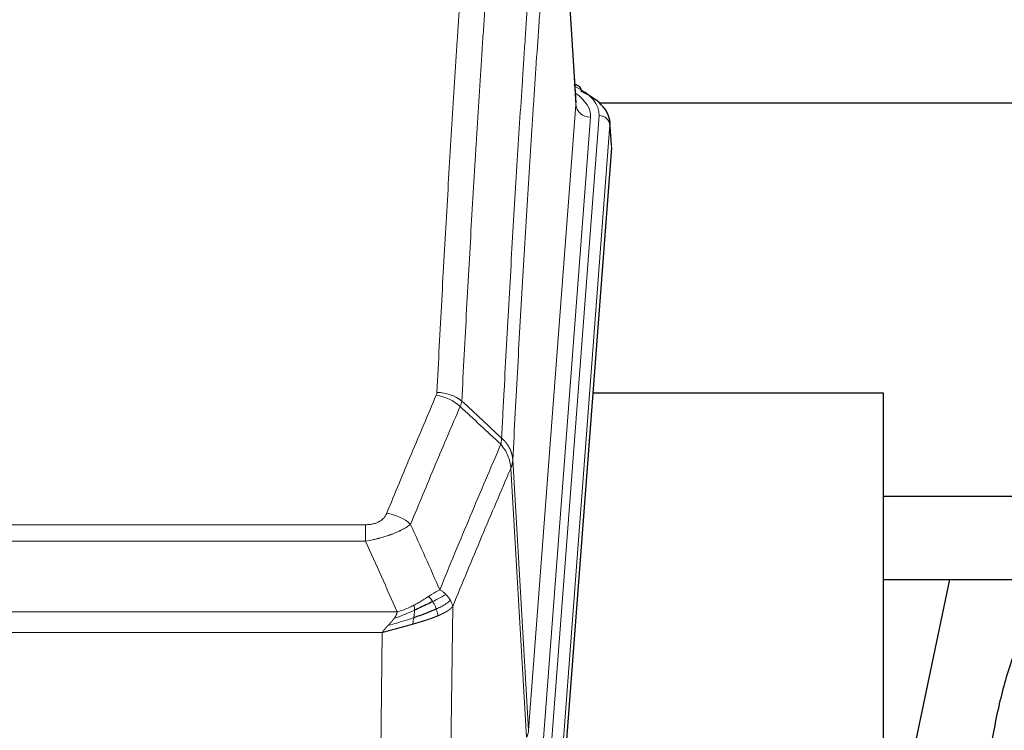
# Model space of a CAD drawing. Header units: inches. Extents: x 0 to 23760, y -13 to 16800.
# Tile 103 of 223: x 5045 to 5317, y 14300 to 14497. Entities that reach past the tile are written whole.
import ezdxf

# ---------------------------------------------------------------- set-up
doc = ezdxf.new("R2010")
doc.units = ezdxf.units.IN
doc.layers.add('254', color=7, linetype='Continuous', true_color=0xffffff)
doc.styles.add('latin_extended', font='simplex.shx')
doc.dimstyles.get("Standard").update_dxf_attribs({"dimtxt": 0.18, "dimasz": 0.18, "dimexe": 0.18, "dimexo": 0.0625, "dimgap": 0.09, "dimtad": 0, "dimtih": 1, "dimtoh": 1, "dimdec": 4, "dimzin": 0, "dimdsep": 46, "dimtxsty": 'Standard', "dimcen": 0.09, "dimadec": 0, "dimazin": 0, "dimtfac": 1, "dimtdec": 4, "dimtofl": 0, "dimtmove": 0, "dimatfit": 3, "dimfxl": 1, "dimtolj": 1, "dimtzin": 0, "dimarcsym": 0})

# ---------------------------------------------------------------- blocks, each defined once
blk = doc.blocks.new('_U2')
at = {"layer": '254', "color": 3, "linetype": 'Continuous', "lineweight": 13, "transparency": 16777216}
for p, q in [((5605.9, 13397.33), (5605.9, 14404)), ((5091.74, 13397.33), (5645.9, 13397.33)), ((5605.9, 13257.33), (5605.9, 12888.52)), ((7172.74, 12748.52), (5565.9, 12748.52))]:
    blk.add_line(p, q, dxfattribs=at)
at = {"layer": '254', "color": 3, "transparency": 16777216}
for points in [[(5629.23, 13257.33), (5582.57, 13257.33), (5605.9, 13397.33)], [(5582.57, 12888.52), (5629.23, 12888.52), (5605.9, 12748.52)]]:
    blk.add_solid(points, dxfattribs=at)
at = {"layer": 'Defpoints', "color": 0, "transparency": 16777216}
for p in [(5051.74, 13397.33), (5605.9, 12748.52), (7212.74, 12748.52)]:
    blk.add_point(p, dxfattribs=at)
at = {"layer": '254', "color": 2, "lineweight": 13, "transparency": 16777216, "insert": (5395.9, 13974), "char_height": 140, "attachment_point": 1, "rotation": 90, "style": 'latin_extended'}
blk.add_mtext('\\A1;\\C2;650', dxfattribs=at)

msp = doc.modelspace()

# ---------------------------------------------------------------- linework, layer by layer
at = {"layer": '254', "color": 2, "linetype": 'Continuous', "lineweight": 25}
for p, q in [((5198.507, 14473.777), (5193.256, 14560.414)), ((5199.139, 14478.484), (5198.195, 14478.92)), ((5344.236, 14473.651), (5205.049, 14473.651)), ((5208.267, 14462.144), (5207.886, 14468.427)), ((5208.261, 14461.361), (5195.143, 14287.907)), ((5283.399, 14393.597), (5203.13, 14393.597)), ((5283.399, 14204.795), (5283.399, 14393.597)), ((5344.236, 14365.047), (5283.395, 14365.047)), ((5283.379, 14342.109), (5353.76, 14342.109)), ((5301.625, 14342.108), (5283.399, 14255.622))]:
    msp.add_line(p, q, dxfattribs=at)
at = {"layer": '254', "color": 110, "linetype": 'Continuous', "lineweight": 13}
for p, q in [((5198.502, 14473.202), (5193.255, 14559.791)), ((5185.436, 14300.429), (5198.502, 14473.202)), ((5202.494, 14469.775), (5189.428, 14297.002)), ((5191.775, 14296.85), (5204.886, 14470.21)), ((5207.88, 14467.64), (5194.769, 14294.28)), ((5208.261, 14461.361), (5207.88, 14467.64)), ((5181.059, 14375.105), (5185.436, 14300.429)), ((5184.855, 14298.52), (5180.503, 14372.772)), ((4935.067, 14357.224), (5140.41, 14357.224)), ((5140.41, 14352.661), (5140.41, 14357.224)), ((5140.41, 14352.661), (4935.067, 14352.661)), ((4926.336, 14333.181), (5149.141, 14333.181)), ((5164.461, 14334.627), (5163.503, 14258.977)), ((5145.029, 14327.437), (4930.449, 14327.437)), ((5144.06, 14250.942), (5145.029, 14327.437))]:
    msp.add_line(p, q, dxfattribs=at)
for centre, major_axis, ratio, start_param, end_param in [((5180.867, 14470.584), (24.034, 0.016), 0.461198, 6.2480186, 7.0671317), ((5197.881, 14475.761), (1.258, 2.724), 0.6272114, 6.2831797, 6.7581181), ((5178.475, 14470.149), (24.034, 0.016), 0.461198, 6.2480186, 6.8801307), ((5202.494, 14473.323), (3.989, -0.302), 0.8864705, 3.2608937, 4.7793301), ((5204.886, 14467.549), (2.991, -0.226), 0.8864705, 0.119301, 1.6377375), ((5159.918, 14384.685), (-9.188, 3.948), 0.8056434, 4.2999866, 5.045624), ((5160.106, 14385.476), (-9.987, 0.512), 0.8285973, 3.9974013, 4.7548106), ((5146.257, 14352.223), (9.245, -3.812), 0.7933159, 1.14397, 1.886928), ((5165.41, 14300.941), (-20.038, 0.241), 0.4621297, 2.903225, 3.1123764)]:
    msp.add_ellipse(centre, major_axis=major_axis, ratio=ratio, start_param=start_param, end_param=end_param, dxfattribs=at)
at = {"layer": '254', "color": 2, "linetype": 'Continuous', "lineweight": 25}
for centre, major_axis, ratio, start_param, end_param in [((5197.881, 14475.761), (1.258, 2.724), 0.6272114, 5.3993548, 6.2831797), ((5180.867, 14467.923), (27.03, 0.194), 0.4633579, 6.2451225, 7.0642357)]:
    msp.add_ellipse(centre, major_axis=major_axis, ratio=ratio, start_param=start_param, end_param=end_param, dxfattribs=at)
at = {"layer": '254', "color": 110, "linetype": 'Continuous', "lineweight": 13}
for points, knots in [([(5160.106, 14393.766), (5160.543, 14402.344), (5161.434, 14419.263), (5162.354, 14435.705), (5163.056, 14447.858), (5163.292, 14451.879), (5163.768, 14459.862), (5164.008, 14463.824), (5164.733, 14475.619), (5165.225, 14483.36), (5165.848, 14492.885), (5165.973, 14494.782), (5166.225, 14498.56), (5166.603, 14504.205), (5166.985, 14509.779), (5167.756, 14520.833), (5168.798, 14535.323), (5170.406, 14556.307), (5171.507, 14569.797), (5172.064, 14576.417)], [0, 0, 0, 0, 0.125, 0.25, 0.25, 0.3125, 0.3125, 0.375, 0.375, 0.5, 0.5, 0.53125, 0.53125, 0.5625, 0.625, 0.625, 0.75, 0.875, 1, 1, 1, 1]), ([(5178.947, 14573.828), (5178.389, 14567.215), (5177.287, 14553.741), (5175.677, 14532.78), (5174.634, 14518.308), (5173.862, 14507.266), (5173.479, 14501.699), (5173.1, 14496.061), (5172.849, 14492.287), (5172.723, 14490.392), (5172.099, 14480.879), (5171.607, 14473.146), (5170.881, 14461.365), (5170.641, 14457.408), (5170.164, 14449.434), (5169.928, 14445.418), (5169.225, 14433.279), (5168.303, 14416.857), (5167.412, 14399.958), (5166.973, 14391.389)], [0, 0, 0, 0, 0.125, 0.25, 0.375, 0.375, 0.4375, 0.46875, 0.46875, 0.5, 0.5, 0.625, 0.625, 0.6875, 0.6875, 0.75, 0.75, 0.875, 1, 1, 1, 1]), ([(5177.97, 14381.167), (5178.026, 14382.257), (5178.082, 14383.346), (5178.194, 14385.519), (5178.362, 14388.772), (5178.758, 14396.322), (5179.101, 14402.723), (5179.795, 14415.433), (5180.735, 14432.131), (5182.193, 14456.432), (5183.198, 14472.136), (5183.772, 14480.83), (5183.835, 14481.794), (5183.963, 14483.719), (5184.156, 14486.599), (5184.607, 14493.277), (5184.999, 14498.93), (5185.327, 14503.6), (5185.393, 14504.533), (5185.525, 14506.393), (5185.723, 14509.177), (5186.189, 14515.63), (5186.591, 14521.089), (5187.403, 14531.908), (5188.5, 14546.073), (5189.628, 14559.716), (5190.199, 14566.407)], [0, 0, 0, 0, 0.015625, 0.015625, 0.03125, 0.0625, 0.125, 0.125, 0.25, 0.375, 0.5, 0.5, 0.515625, 0.515625, 0.53125, 0.5625, 0.625, 0.625, 0.640625, 0.640625, 0.65625, 0.6875, 0.75, 0.75, 0.875, 1, 1, 1, 1]), ([(5193.255, 14559.791), (5192.685, 14553.119), (5191.56, 14539.513), (5190.466, 14525.388), (5189.657, 14514.6), (5189.255, 14509.157), (5188.791, 14502.723), (5188.594, 14499.947), (5188.462, 14498.092), (5188.396, 14497.162), (5188.069, 14492.506), (5187.678, 14486.87), (5187.228, 14480.211), (5187.036, 14477.339), (5186.908, 14475.421), (5186.845, 14474.46), (5186.272, 14465.792), (5185.271, 14450.135), (5183.816, 14425.908), (5182.41, 14400.94), (5181.504, 14383.8), (5181.059, 14375.105)], [0, 0, 0, 0, 0.125, 0.25, 0.25, 0.3125, 0.34375, 0.359375, 0.359375, 0.375, 0.375, 0.4375, 0.46875, 0.484375, 0.484375, 0.5, 0.5, 0.625, 0.75, 0.875, 1, 1, 1, 1]), ([(5146.257, 14360.379), (5147.391, 14363.14), (5148.526, 14365.89), (5150.799, 14371.368), (5151.936, 14374.095), (5155.351, 14382.243), (5157.633, 14387.63), (5159.918, 14392.971)], [0, 0, 0, 0, 0.25, 0.25, 0.5, 0.5, 1, 1, 1, 1]), ([(5160.106, 14393.766), (5160.099, 14393.631), (5160.08, 14393.498), (5160.018, 14393.233), (5159.974, 14393.102), (5159.918, 14392.971)], [0, 0, 0, 0, 0.5, 0.5, 1, 1, 1, 1]), ([(5166.515, 14389.884), (5164.226, 14384.548), (5161.942, 14379.166), (5158.523, 14371.025), (5157.384, 14368.3), (5155.109, 14362.827), (5153.972, 14360.08), (5152.837, 14357.321)], [0, 0, 0, 0, 0.5, 0.5, 0.75, 0.75, 1, 1, 1, 1]), ([(5177.97, 14381.167), (5177.949, 14380.904), (5177.934, 14380.616), (5177.876, 14380.026), (5177.833, 14379.724), (5177.758, 14379.43)], [0, 0, 0, 0, 0.5, 0.5, 1, 1, 1, 1]), ([(5177.97, 14381.167), (5177.983, 14381.156), (5178.008, 14381.133), (5178.046, 14381.099), (5178.084, 14381.064), (5178.122, 14381.028), (5178.161, 14380.992), (5178.199, 14380.956), (5178.238, 14380.919), (5178.276, 14380.882), (5178.315, 14380.844), (5178.354, 14380.806), (5178.393, 14380.767), (5178.432, 14380.728), (5178.471, 14380.689), (5178.51, 14380.648), (5178.549, 14380.608), (5178.588, 14380.567), (5178.627, 14380.525), (5178.666, 14380.483), (5178.705, 14380.441), (5178.745, 14380.398), (5178.784, 14380.354), (5178.823, 14380.31), (5178.862, 14380.265), (5178.902, 14380.22), (5178.941, 14380.175), (5178.98, 14380.129), (5179.019, 14380.082), (5179.058, 14380.035), (5179.097, 14379.987), (5179.136, 14379.939), (5179.174, 14379.89), (5179.213, 14379.841), (5179.252, 14379.791), (5179.29, 14379.741), (5179.329, 14379.69), (5179.367, 14379.638), (5179.405, 14379.586), (5179.443, 14379.534), (5179.481, 14379.481), (5179.518, 14379.427), (5179.556, 14379.373), (5179.593, 14379.318), (5179.63, 14379.263), (5179.667, 14379.207), (5179.704, 14379.151), (5179.74, 14379.094), (5179.777, 14379.037), (5179.813, 14378.979), (5179.848, 14378.92), (5179.884, 14378.861), (5179.919, 14378.801), (5179.954, 14378.741), (5179.988, 14378.68), (5180.023, 14378.619), (5180.057, 14378.557), (5180.09, 14378.494), (5180.123, 14378.431), (5180.159, 14378.363), (5180.196, 14378.29), (5180.234, 14378.212), (5180.271, 14378.134), (5180.308, 14378.056), (5180.344, 14377.977), (5180.379, 14377.898), (5180.413, 14377.819), (5180.447, 14377.74), (5180.479, 14377.66), (5180.511, 14377.58), (5180.542, 14377.5), (5180.572, 14377.42), (5180.601, 14377.339), (5180.629, 14377.258), (5180.657, 14377.177), (5180.684, 14377.096), (5180.709, 14377.015), (5180.734, 14376.933), (5180.758, 14376.852), (5180.781, 14376.77), (5180.804, 14376.688), (5180.825, 14376.605), (5180.846, 14376.523), (5180.865, 14376.44), (5180.884, 14376.358), (5180.902, 14376.275), (5180.919, 14376.192), (5180.935, 14376.109), (5180.95, 14376.026), (5180.965, 14375.942), (5180.978, 14375.859), (5180.991, 14375.776), (5181.003, 14375.692), (5181.013, 14375.608), (5181.023, 14375.525), (5181.032, 14375.441), (5181.041, 14375.357), (5181.048, 14375.273), (5181.054, 14375.189), (5181.058, 14375.133), (5181.059, 14375.105)], [0, 0, 0, 0, 0.0069372, 0.0139334, 0.0209887, 0.028103, 0.0352764, 0.0425088, 0.0498003, 0.0571509, 0.0645605, 0.0720292, 0.0795569, 0.0871437, 0.0947896, 0.1024945, 0.1102584, 0.1180815, 0.1259636, 0.1339048, 0.141905, 0.1499643, 0.1580827, 0.1662601, 0.1744966, 0.1827922, 0.1911468, 0.1995605, 0.2080333, 0.2165651, 0.225156, 0.233806, 0.2425151, 0.2512832, 0.2601104, 0.2689967, 0.277942, 0.2869465, 0.29601, 0.3051325, 0.3143142, 0.3235549, 0.3328547, 0.3422136, 0.3516315, 0.3611085, 0.3706446, 0.3802398, 0.3898941, 0.3996074, 0.4093798, 0.4192113, 0.4291019, 0.4390515, 0.4490602, 0.459128, 0.4692549, 0.4794409, 0.4896859, 0.4999901, 0.5124905, 0.524991, 0.5374914, 0.5499918, 0.5624922, 0.5749926, 0.587493, 0.5999934, 0.6124937, 0.6249941, 0.6374944, 0.6499948, 0.6624951, 0.6749954, 0.6874957, 0.699996, 0.7124963, 0.7249966, 0.7374968, 0.7499971, 0.7624973, 0.7749976, 0.7874978, 0.799998, 0.8124982, 0.8249984, 0.8374986, 0.8499988, 0.8624989, 0.8749991, 0.8874992, 0.8999993, 0.9124995, 0.9249996, 0.9374997, 0.9499998, 0.9624998, 0.9749999, 0.9875, 1, 1, 1, 1]), ([(5160.904, 14339.273), (5162.302, 14342.688), (5163.701, 14346.086), (5166.504, 14352.847), (5167.907, 14356.211), (5172.12, 14366.251), (5174.936, 14372.875), (5177.758, 14379.43)], [0, 0, 0, 0, 0.25, 0.25, 0.5, 0.5, 1, 1, 1, 1]), ([(5177.758, 14379.43), (5178.167, 14378.947), (5178.54, 14378.436), (5179.198, 14377.373), (5179.483, 14376.82), (5179.955, 14375.688), (5180.141, 14375.109), (5180.404, 14373.943), (5180.482, 14373.355), (5180.503, 14372.772)], [0, 0, 0, 0, 0.25, 0.25, 0.5, 0.5, 0.75, 0.75, 1, 1, 1, 1]), ([(5181.059, 14375.105), (5181.059, 14375.098), (5181.058, 14375.072), (5181.054, 14375.016), (5181.047, 14374.924), (5181.036, 14374.797), (5181.017, 14374.635), (5180.988, 14374.438), (5180.947, 14374.206), (5180.903, 14374.006), (5180.864, 14373.853), (5180.839, 14373.757), (5180.813, 14373.663), (5180.786, 14373.571), (5180.758, 14373.482), (5180.731, 14373.394), (5180.702, 14373.309), (5180.674, 14373.226), (5180.646, 14373.145), (5180.617, 14373.066), (5180.588, 14372.99), (5180.56, 14372.915), (5180.532, 14372.843), (5180.513, 14372.795), (5180.503, 14372.772)], [0, 0, 0, 0, 0.0092499, 0.0337179, 0.073404, 0.128308, 0.1984299, 0.2837694, 0.3843264, 0.5001005, 0.5424888, 0.5838484, 0.6241794, 0.6634821, 0.7017567, 0.7390032, 0.7752221, 0.8104134, 0.8445775, 0.8777146, 0.909825, 0.9409091, 0.9709673, 1, 1, 1, 1]), ([(5180.503, 14372.772), (5177.817, 14366.539), (5175.138, 14360.244), (5171.127, 14350.708), (5169.791, 14347.513), (5167.124, 14341.093), (5165.791, 14337.868), (5164.461, 14334.627)], [0, 0, 0, 0, 0.5, 0.5, 0.75, 0.75, 1, 1, 1, 1]), ([(5146.257, 14360.379), (5146.236, 14360.327), (5146.214, 14360.276), (5146.168, 14360.175), (5146.144, 14360.124), (5146.068, 14359.972), (5146.014, 14359.873), (5145.896, 14359.675), (5145.832, 14359.577), (5145.696, 14359.384), (5145.623, 14359.289), (5145.465, 14359.101), (5145.381, 14359.009), (5145.246, 14358.872), (5145.199, 14358.827), (5145.103, 14358.738), (5145.053, 14358.693), (5144.899, 14358.562), (5144.791, 14358.478), (5144.563, 14358.314), (5144.444, 14358.236), (5144.254, 14358.123), (5144.157, 14358.068), (5144.056, 14358.014), (5143.988, 14357.979), (5143.953, 14357.962), (5143.779, 14357.876), (5143.634, 14357.812), (5143.187, 14357.635), (5142.871, 14357.536), (5142.45, 14357.437), (5142.365, 14357.418), (5142.192, 14357.383), (5142.105, 14357.367), (5141.844, 14357.323), (5141.668, 14357.299), (5141.313, 14357.261), (5141.134, 14357.247), (5140.774, 14357.229), (5140.593, 14357.224), (5140.41, 14357.224)], [0, 0, 0, 0, 0.03125, 0.03125, 0.0625, 0.0625, 0.125, 0.125, 0.1875, 0.1875, 0.25, 0.25, 0.3125, 0.3125, 0.34375, 0.34375, 0.375, 0.375, 0.4375, 0.4375, 0.5, 0.5, 0.53125, 0.546875, 0.546875, 0.5625, 0.5625, 0.625, 0.625, 0.75, 0.75, 0.78125, 0.78125, 0.8125, 0.8125, 0.875, 0.875, 0.9375, 0.9375, 1, 1, 1, 1]), ([(5152.837, 14357.321), (5152.539, 14357.088), (5152.213, 14356.857), (5151.5, 14356.4), (5151.114, 14356.173), (5150.485, 14355.837), (5150.213, 14355.697), (5149.928, 14355.559), (5149.813, 14355.503), (5149.755, 14355.476), (5149.579, 14355.393), (5149.461, 14355.339), (5148.858, 14355.068), (5148.349, 14354.857), (5147.677, 14354.601), (5147.541, 14354.55), (5147.334, 14354.475), (5147.264, 14354.45), (5147.125, 14354.4), (5147.054, 14354.375), (5146.702, 14354.252), (5146.415, 14354.156), (5145.539, 14353.876), (5144.934, 14353.698), (5144.231, 14353.509), (5144.152, 14353.488), (5143.995, 14353.446), (5143.915, 14353.426), (5143.677, 14353.365), (5143.518, 14353.325), (5143.038, 14353.207), (5142.716, 14353.132), (5141.741, 14352.915), (5141.08, 14352.782), (5140.41, 14352.661)], [0, 0, 0, 0, 0.125, 0.125, 0.25, 0.25, 0.3125, 0.328125, 0.328125, 0.34375, 0.34375, 0.375, 0.375, 0.5, 0.5, 0.53125, 0.53125, 0.546875, 0.546875, 0.5625, 0.5625, 0.625, 0.625, 0.75, 0.75, 0.765625, 0.765625, 0.78125, 0.78125, 0.8125, 0.8125, 0.875, 0.875, 1, 1, 1, 1]), ([(5160.904, 14339.273), (5160.211, 14338.946), (5159.445, 14338.48), (5158.318, 14337.76), (5158.028, 14337.572), (5157.729, 14337.378)], [0, 0, 0, 0, 0.75, 0.75, 1, 1, 1, 1]), ([(5162.611, 14337.928), (5161.913, 14337.546), (5161.042, 14337.073), (5159.681, 14336.368), (5159.324, 14336.185), (5158.953, 14335.998)], [0, 0, 0, 0, 0.75, 0.75, 1, 1, 1, 1]), ([(5162.611, 14337.928), (5162.488, 14338.052), (5162.36, 14338.173), (5162.028, 14338.469), (5161.817, 14338.64), (5161.376, 14338.968), (5161.145, 14339.125), (5160.904, 14339.273)], [0, 0, 0, 0, 0.25, 0.25, 0.625, 0.625, 1, 1, 1, 1]), ([(5163.822, 14336.34), (5163.783, 14336.41), (5163.742, 14336.479), (5163.575, 14336.755), (5163.436, 14336.958), (5163.132, 14337.357), (5162.968, 14337.552), (5162.733, 14337.804), (5162.673, 14337.866), (5162.611, 14337.928)], [0, 0, 0, 0, 0.125, 0.125, 0.5, 0.5, 0.875, 0.875, 1, 1, 1, 1]), ([(5153.759, 14334.97), (5153.399, 14334.778), (5153.032, 14334.593), (5151.538, 14333.889), (5150.362, 14333.447), (5149.141, 14333.181)], [0, 0, 0, 0, 0.25, 0.25, 1, 1, 1, 1]), ([(5157.729, 14337.378), (5157.579, 14337.281), (5157.428, 14337.183), (5156.813, 14336.785), (5156.334, 14336.478), (5155.34, 14335.864), (5154.825, 14335.558), (5154.118, 14335.163), (5153.94, 14335.066), (5153.759, 14334.97)], [0, 0, 0, 0, 0.125, 0.125, 0.5, 0.5, 0.875, 0.875, 1, 1, 1, 1]), ([(5153.91, 14333.601), (5153.911, 14333.756), (5153.91, 14333.903), (5153.896, 14334.247), (5153.88, 14334.43), (5153.832, 14334.743), (5153.8, 14334.872), (5153.759, 14334.97)], [0, 0, 0, 0, 0.25, 0.25, 0.625, 0.625, 1, 1, 1, 1]), ([(5158.953, 14335.998), (5158.854, 14336.153), (5158.753, 14336.3), (5158.496, 14336.644), (5158.339, 14336.828), (5158.028, 14337.144), (5157.875, 14337.276), (5157.729, 14337.378)], [0, 0, 0, 0, 0.25, 0.25, 0.625, 0.625, 1, 1, 1, 1]), ([(5159.939, 14333.925), (5159.908, 14334.013), (5159.876, 14334.102), (5159.741, 14334.459), (5159.628, 14334.73), (5159.379, 14335.258), (5159.243, 14335.516), (5159.051, 14335.84), (5159.002, 14335.92), (5158.953, 14335.998)], [0, 0, 0, 0, 0.125, 0.125, 0.5, 0.5, 0.875, 0.875, 1, 1, 1, 1]), ([(5163.822, 14336.34), (5163.209, 14335.756), (5162.313, 14335.148), (5160.784, 14334.332), (5160.374, 14334.128), (5159.939, 14333.925)], [0, 0, 0, 0, 0.75, 0.75, 1, 1, 1, 1]), ([(5164.461, 14334.627), (5164.376, 14335.06), (5164.234, 14335.494), (5163.971, 14336.06), (5163.899, 14336.201), (5163.822, 14336.34)], [0, 0, 0, 0, 0.75, 0.75, 1, 1, 1, 1]), ([(5153.91, 14333.601), (5153.452, 14333.396), (5152.988, 14333.193), (5151.118, 14332.388), (5149.681, 14331.805), (5148.271, 14331.283)], [0, 0, 0, 0, 0.25, 0.25, 1, 1, 1, 1]), ([(5148.271, 14331.283), (5148.279, 14331.293), (5148.295, 14331.315), (5148.318, 14331.347), (5148.342, 14331.378), (5148.365, 14331.41), (5148.387, 14331.442), (5148.409, 14331.473), (5148.431, 14331.505), (5148.453, 14331.536), (5148.474, 14331.567), (5148.495, 14331.599), (5148.516, 14331.63), (5148.536, 14331.661), (5148.556, 14331.691), (5148.576, 14331.722), (5148.595, 14331.753), (5148.614, 14331.783), (5148.633, 14331.814), (5148.651, 14331.844), (5148.669, 14331.874), (5148.687, 14331.905), (5148.704, 14331.935), (5148.721, 14331.965), (5148.738, 14331.994), (5148.754, 14332.024), (5148.77, 14332.054), (5148.786, 14332.083), (5148.801, 14332.113), (5148.816, 14332.142), (5148.831, 14332.171), (5148.845, 14332.201), (5148.859, 14332.23), (5148.873, 14332.259), (5148.886, 14332.287), (5148.9, 14332.316), (5148.912, 14332.345), (5148.925, 14332.373), (5148.937, 14332.402), (5148.948, 14332.43), (5148.96, 14332.458), (5148.971, 14332.486), (5148.981, 14332.514), (5148.992, 14332.542), (5149.002, 14332.57), (5149.012, 14332.598), (5149.021, 14332.625), (5149.03, 14332.653), (5149.039, 14332.68), (5149.047, 14332.708), (5149.055, 14332.735), (5149.063, 14332.762), (5149.07, 14332.789), (5149.077, 14332.816), (5149.084, 14332.842), (5149.091, 14332.869), (5149.097, 14332.896), (5149.102, 14332.922), (5149.108, 14332.949), (5149.113, 14332.975), (5149.118, 14333.001), (5149.122, 14333.027), (5149.126, 14333.053), (5149.13, 14333.079), (5149.133, 14333.105), (5149.136, 14333.13), (5149.139, 14333.156), (5149.141, 14333.173), (5149.141, 14333.181)], [0, 0, 0, 0, 0.0185022, 0.0368847, 0.0551481, 0.073293, 0.0913199, 0.1092294, 0.1270222, 0.1446988, 0.1622598, 0.1797059, 0.1970378, 0.2142561, 0.2313614, 0.2483544, 0.265236, 0.2820066, 0.2986672, 0.3152184, 0.331661, 0.3479958, 0.3642235, 0.380345, 0.3963611, 0.4122725, 0.4280803, 0.4437851, 0.459388, 0.4748898, 0.4902915, 0.5055939, 0.5207981, 0.535905, 0.5509156, 0.565831, 0.5806521, 0.5953801, 0.6100159, 0.6245607, 0.6390157, 0.6533819, 0.6676604, 0.6818526, 0.6959596, 0.7099825, 0.7239227, 0.7377815, 0.75156, 0.7652597, 0.7788818, 0.7924277, 0.8058989, 0.8192966, 0.8326224, 0.8458776, 0.8590638, 0.8721825, 0.8852351, 0.8982233, 0.9111485, 0.9240124, 0.9368166, 0.9495628, 0.9622525, 0.9748874, 0.9874694, 1, 1, 1, 1]), ([(5160.429, 14332.079), (5160.414, 14332.073), (5160.385, 14332.06), (5160.341, 14332.042), (5160.296, 14332.023), (5160.252, 14332.005), (5160.207, 14331.986), (5160.163, 14331.968), (5160.118, 14331.949), (5160.073, 14331.931), (5160.028, 14331.913), (5159.983, 14331.894), (5159.938, 14331.876), (5159.893, 14331.858), (5159.848, 14331.84), (5159.802, 14331.822), (5159.757, 14331.804), (5159.711, 14331.786), (5159.665, 14331.768), (5159.619, 14331.75), (5159.574, 14331.732), (5159.528, 14331.714), (5159.482, 14331.696), (5159.435, 14331.678), (5159.389, 14331.661), (5159.343, 14331.643), (5159.296, 14331.625), (5159.25, 14331.608), (5159.203, 14331.59), (5159.157, 14331.573), (5159.11, 14331.555), (5159.063, 14331.538), (5159.017, 14331.52), (5158.97, 14331.503), (5158.923, 14331.485), (5158.876, 14331.468), (5158.828, 14331.451), (5158.781, 14331.434), (5158.734, 14331.416), (5158.687, 14331.399), (5158.639, 14331.382), (5158.592, 14331.365), (5158.544, 14331.348), (5158.497, 14331.331), (5158.449, 14331.314), (5158.401, 14331.297), (5158.354, 14331.28), (5158.306, 14331.263), (5158.258, 14331.246), (5158.21, 14331.23), (5158.162, 14331.213), (5158.114, 14331.196), (5158.066, 14331.179), (5158.018, 14331.163), (5157.97, 14331.146), (5157.922, 14331.13), (5157.873, 14331.113), (5157.825, 14331.097), (5157.777, 14331.08), (5157.728, 14331.064), (5157.68, 14331.047), (5157.632, 14331.031), (5157.583, 14331.015), (5157.534, 14330.998), (5157.486, 14330.982), (5157.437, 14330.966), (5157.389, 14330.95), (5157.34, 14330.934), (5157.291, 14330.918), (5157.243, 14330.901), (5157.194, 14330.885), (5157.145, 14330.869), (5157.096, 14330.853), (5157.047, 14330.838), (5156.998, 14330.822), (5156.95, 14330.806), (5156.901, 14330.79), (5156.852, 14330.774), (5156.803, 14330.758), (5156.754, 14330.743), (5156.705, 14330.727), (5156.656, 14330.711), (5156.607, 14330.696), (5156.558, 14330.68), (5156.509, 14330.665), (5156.46, 14330.649), (5156.41, 14330.634), (5156.361, 14330.618), (5156.312, 14330.603), (5156.263, 14330.587), (5156.214, 14330.572), (5156.165, 14330.557), (5156.116, 14330.541), (5156.066, 14330.526), (5156.017, 14330.511), (5155.968, 14330.496), (5155.919, 14330.481), (5155.87, 14330.465), (5155.821, 14330.45), (5155.771, 14330.435), (5155.722, 14330.42), (5155.673, 14330.405), (5155.624, 14330.39), (5155.575, 14330.375), (5155.526, 14330.36), (5155.476, 14330.346), (5155.427, 14330.331), (5155.378, 14330.316), (5155.329, 14330.301), (5155.28, 14330.286), (5155.231, 14330.272), (5155.181, 14330.257), (5155.132, 14330.242), (5155.083, 14330.228), (5155.034, 14330.213), (5154.985, 14330.199), (5154.936, 14330.184), (5154.887, 14330.169), (5154.838, 14330.155), (5154.789, 14330.141), (5154.74, 14330.126), (5154.691, 14330.112), (5154.642, 14330.097), (5154.593, 14330.083), (5154.544, 14330.069), (5154.495, 14330.054), (5154.446, 14330.04), (5154.397, 14330.026), (5154.349, 14330.012), (5154.3, 14329.998), (5154.251, 14329.983), (5154.202, 14329.969), (5154.154, 14329.955), (5154.105, 14329.941), (5154.056, 14329.927), (5154.007, 14329.913), (5153.959, 14329.899), (5153.91, 14329.885), (5153.862, 14329.871), (5153.813, 14329.857), (5153.765, 14329.844), (5153.716, 14329.83), (5153.668, 14329.816), (5153.619, 14329.802), (5153.571, 14329.788), (5153.523, 14329.775), (5153.474, 14329.761), (5153.442, 14329.752), (5153.426, 14329.747)], [0, 0, 0, 0, 0.0076941, 0.0153765, 0.0230472, 0.0307061, 0.0383534, 0.045989, 0.0536129, 0.061225, 0.0688255, 0.0764143, 0.0839914, 0.0915567, 0.0991104, 0.1066524, 0.1141827, 0.1217013, 0.1292082, 0.1367034, 0.1441869, 0.1516588, 0.1591189, 0.1665674, 0.1740041, 0.1814292, 0.1888426, 0.1962444, 0.2036344, 0.2110128, 0.2183794, 0.2257344, 0.2330778, 0.2404094, 0.2477294, 0.2550377, 0.2623343, 0.2696193, 0.2768926, 0.2841542, 0.2914041, 0.2986424, 0.305869, 0.313084, 0.3202872, 0.3274789, 0.3346588, 0.3418271, 0.3489838, 0.3561287, 0.3632621, 0.3703837, 0.3774937, 0.3845921, 0.3916788, 0.3987539, 0.4058173, 0.412869, 0.4199092, 0.4269376, 0.4339544, 0.4409596, 0.4479532, 0.454935, 0.4619053, 0.4688639, 0.4758109, 0.4827462, 0.4896699, 0.496582, 0.5034825, 0.5103713, 0.5172485, 0.524114, 0.5309679, 0.5378102, 0.5446409, 0.55146, 0.5582674, 0.5650632, 0.5718474, 0.57862, 0.5853809, 0.5921303, 0.598868, 0.6055941, 0.6123087, 0.6190116, 0.6257029, 0.6323825, 0.6390506, 0.6457071, 0.652352, 0.6589853, 0.665607, 0.672217, 0.6788155, 0.6854024, 0.6919777, 0.6985414, 0.7050935, 0.7116341, 0.718163, 0.7246804, 0.7311862, 0.7376804, 0.744163, 0.750634, 0.7570935, 0.7635413, 0.7699776, 0.7764024, 0.7828155, 0.7892171, 0.7956072, 0.8019856, 0.8083525, 0.8147079, 0.8210516, 0.8273839, 0.8337045, 0.8400136, 0.8463112, 0.8525972, 0.8588716, 0.8651345, 0.8713859, 0.8776257, 0.8838539, 0.8900706, 0.8962758, 0.9024695, 0.9086516, 0.9148221, 0.9209812, 0.9271287, 0.9332646, 0.9393891, 0.945502, 0.9516034, 0.9576933, 0.9637717, 0.9698385, 0.9758938, 0.9819376, 0.9879699, 0.9939907, 1, 1, 1, 1]), ([(5153.741, 14331.54), (5153.753, 14331.627), (5153.765, 14331.715), (5153.809, 14332.068), (5153.838, 14332.336), (5153.882, 14332.862), (5153.897, 14333.119), (5153.907, 14333.444), (5153.909, 14333.523), (5153.91, 14333.601)], [0, 0, 0, 0, 0.125, 0.125, 0.5, 0.5, 0.875, 0.875, 1, 1, 1, 1]), ([(5160.429, 14332.079), (5160.358, 14332.44), (5160.258, 14332.899), (5160.057, 14333.574), (5160.001, 14333.748), (5159.939, 14333.925)], [0, 0, 0, 0, 0.75, 0.75, 1, 1, 1, 1]), ([(5164.461, 14334.627), (5164.455, 14334.62), (5164.443, 14334.606), (5164.425, 14334.584), (5164.407, 14334.563), (5164.388, 14334.541), (5164.37, 14334.52), (5164.351, 14334.499), (5164.332, 14334.478), (5164.313, 14334.457), (5164.293, 14334.436), (5164.274, 14334.415), (5164.254, 14334.395), (5164.235, 14334.374), (5164.215, 14334.353), (5164.195, 14334.333), (5164.174, 14334.313), (5164.154, 14334.292), (5164.133, 14334.272), (5164.113, 14334.252), (5164.092, 14334.232), (5164.071, 14334.212), (5164.05, 14334.192), (5164.029, 14334.172), (5164.007, 14334.153), (5163.986, 14334.133), (5163.964, 14334.114), (5163.943, 14334.094), (5163.921, 14334.075), (5163.899, 14334.056), (5163.877, 14334.036), (5163.854, 14334.017), (5163.832, 14333.998), (5163.81, 14333.98), (5163.787, 14333.961), (5163.764, 14333.942), (5163.742, 14333.923), (5163.719, 14333.905), (5163.696, 14333.886), (5163.673, 14333.868), (5163.65, 14333.85), (5163.627, 14333.831), (5163.603, 14333.813), (5163.58, 14333.795), (5163.556, 14333.777), (5163.533, 14333.759), (5163.509, 14333.742), (5163.486, 14333.724), (5163.462, 14333.706), (5163.438, 14333.689), (5163.414, 14333.671), (5163.39, 14333.654), (5163.366, 14333.636), (5163.342, 14333.619), (5163.318, 14333.602), (5163.293, 14333.585), (5163.269, 14333.568), (5163.245, 14333.551), (5163.22, 14333.534), (5163.196, 14333.518), (5163.171, 14333.501), (5163.147, 14333.485), (5163.122, 14333.468), (5163.098, 14333.452), (5163.073, 14333.435), (5163.048, 14333.419), (5163.023, 14333.403), (5162.999, 14333.387), (5162.974, 14333.371), (5162.949, 14333.355), (5162.924, 14333.339), (5162.899, 14333.324), (5162.874, 14333.308), (5162.849, 14333.292), (5162.824, 14333.277), (5162.799, 14333.262), (5162.774, 14333.246), (5162.749, 14333.231), (5162.724, 14333.216), (5162.699, 14333.201), (5162.674, 14333.186), (5162.649, 14333.171), (5162.624, 14333.156), (5162.599, 14333.141), (5162.574, 14333.127), (5162.549, 14333.112), (5162.524, 14333.097), (5162.499, 14333.083), (5162.473, 14333.069), (5162.448, 14333.054), (5162.423, 14333.04), (5162.398, 14333.026), (5162.373, 14333.012), (5162.348, 14332.998), (5162.323, 14332.984), (5162.298, 14332.97), (5162.273, 14332.957), (5162.248, 14332.943), (5162.223, 14332.929), (5162.199, 14332.916), (5162.174, 14332.902), (5162.149, 14332.889), (5162.124, 14332.876), (5162.099, 14332.863), (5162.074, 14332.849), (5162.05, 14332.836), (5162.025, 14332.823), (5162, 14332.81), (5161.976, 14332.798), (5161.951, 14332.785), (5161.927, 14332.772), (5161.902, 14332.76), (5161.878, 14332.747), (5161.853, 14332.735), (5161.829, 14332.722), (5161.805, 14332.71), (5161.78, 14332.698), (5161.756, 14332.686), (5161.732, 14332.674), (5161.708, 14332.662), (5161.684, 14332.65), (5161.66, 14332.638), (5161.636, 14332.626), (5161.612, 14332.614), (5161.588, 14332.603), (5161.565, 14332.591), (5161.541, 14332.58), (5161.517, 14332.568), (5161.494, 14332.557), (5161.47, 14332.546), (5161.447, 14332.535), (5161.424, 14332.523), (5161.4, 14332.512), (5161.377, 14332.501), (5161.354, 14332.49), (5161.331, 14332.48), (5161.308, 14332.469), (5161.285, 14332.458), (5161.263, 14332.448), (5161.24, 14332.437), (5161.217, 14332.427), (5161.195, 14332.416), (5161.172, 14332.406), (5161.15, 14332.396), (5161.128, 14332.385), (5161.105, 14332.375), (5161.083, 14332.365), (5161.061, 14332.355), (5161.039, 14332.345), (5161.017, 14332.335), (5160.996, 14332.326), (5160.974, 14332.316), (5160.952, 14332.306), (5160.931, 14332.297), (5160.91, 14332.287), (5160.888, 14332.278), (5160.867, 14332.268), (5160.846, 14332.259), (5160.825, 14332.25), (5160.804, 14332.241), (5160.784, 14332.231), (5160.763, 14332.222), (5160.742, 14332.213), (5160.722, 14332.205), (5160.702, 14332.196), (5160.681, 14332.187), (5160.661, 14332.178), (5160.641, 14332.17), (5160.621, 14332.161), (5160.602, 14332.152), (5160.582, 14332.144), (5160.562, 14332.136), (5160.543, 14332.127), (5160.524, 14332.119), (5160.505, 14332.111), (5160.486, 14332.103), (5160.467, 14332.095), (5160.448, 14332.087), (5160.435, 14332.081), (5160.429, 14332.079)], [0, 0, 0, 0, 0.0080212, 0.0160154, 0.0239827, 0.0319231, 0.0398365, 0.0477229, 0.0555824, 0.0634149, 0.0712205, 0.0789992, 0.0867509, 0.0944756, 0.1021734, 0.1098443, 0.1174881, 0.1251051, 0.1326951, 0.1402581, 0.1477942, 0.1553034, 0.1627856, 0.1702408, 0.1776691, 0.1850704, 0.1924448, 0.1997923, 0.2071128, 0.2144063, 0.2216729, 0.2289126, 0.2361253, 0.243311, 0.2504698, 0.2576016, 0.2647065, 0.2717845, 0.2788355, 0.2858595, 0.2928566, 0.2998268, 0.30677, 0.3136862, 0.3205755, 0.3274379, 0.3342733, 0.3410817, 0.3478632, 0.3546178, 0.3613454, 0.3680461, 0.3747198, 0.3813665, 0.3879863, 0.3945792, 0.4011451, 0.4076841, 0.4141961, 0.4206811, 0.4271393, 0.4335704, 0.4399746, 0.4463519, 0.4527022, 0.4590256, 0.465322, 0.4715915, 0.477834, 0.4840496, 0.4902382, 0.4963999, 0.5025346, 0.5086424, 0.5147232, 0.5207771, 0.526804, 0.532804, 0.5387771, 0.5447232, 0.5506423, 0.5565345, 0.5623997, 0.568238, 0.5740494, 0.5798338, 0.5855912, 0.5913217, 0.5970253, 0.6027019, 0.6083515, 0.6139742, 0.61957, 0.6251388, 0.6306807, 0.6361956, 0.6416836, 0.6471446, 0.6525787, 0.6579858, 0.663366, 0.6687192, 0.6740455, 0.6793448, 0.6846172, 0.6898627, 0.6950812, 0.7002727, 0.7054373, 0.710575, 0.7156857, 0.7207694, 0.7258262, 0.7308561, 0.735859, 0.740835, 0.745784, 0.7507061, 0.7556012, 0.7604694, 0.7653107, 0.7701249, 0.7749123, 0.7796727, 0.7844061, 0.7891127, 0.7937922, 0.7984448, 0.8030705, 0.8076692, 0.812241, 0.8167858, 0.8213037, 0.8257947, 0.8302587, 0.8346957, 0.8391058, 0.843489, 0.8478452, 0.8521745, 0.8564768, 0.8607522, 0.8650006, 0.8692221, 0.8734166, 0.8775842, 0.8817249, 0.8858386, 0.8899254, 0.8939852, 0.8980181, 0.902024, 0.906003, 0.909955, 0.9138802, 0.9177783, 0.9216495, 0.9254938, 0.9293111, 0.9331015, 0.936865, 0.9406015, 0.944311, 0.9479937, 0.9516493, 0.9552781, 0.9588799, 0.9624547, 0.9660026, 0.9695236, 0.9730176, 0.9764847, 0.9799249, 0.9833381, 0.9867243, 0.9900837, 0.993416, 0.9967215, 1, 1, 1, 1]), ([(5153.426, 14329.747), (5153.405, 14329.741), (5153.361, 14329.729), (5153.296, 14329.71), (5153.231, 14329.692), (5153.166, 14329.674), (5153.101, 14329.655), (5153.036, 14329.637), (5152.971, 14329.619), (5152.906, 14329.6), (5152.841, 14329.582), (5152.776, 14329.564), (5152.71, 14329.546), (5152.645, 14329.527), (5152.58, 14329.509), (5152.515, 14329.491), (5152.45, 14329.473), (5152.384, 14329.455), (5152.319, 14329.437), (5152.254, 14329.419), (5152.189, 14329.401), (5152.123, 14329.382), (5152.058, 14329.364), (5151.993, 14329.346), (5151.928, 14329.328), (5151.862, 14329.31), (5151.797, 14329.292), (5151.732, 14329.275), (5151.667, 14329.257), (5151.602, 14329.239), (5151.536, 14329.221), (5151.471, 14329.203), (5151.406, 14329.185), (5151.341, 14329.167), (5151.275, 14329.149), (5151.21, 14329.132), (5151.145, 14329.114), (5151.08, 14329.096), (5151.015, 14329.078), (5150.95, 14329.06), (5150.885, 14329.043), (5150.82, 14329.025), (5150.755, 14329.007), (5150.69, 14328.99), (5150.625, 14328.972), (5150.56, 14328.954), (5150.495, 14328.937), (5150.43, 14328.919), (5150.365, 14328.901), (5150.3, 14328.884), (5150.235, 14328.866), (5150.17, 14328.849), (5150.105, 14328.831), (5150.04, 14328.813), (5149.976, 14328.796), (5149.911, 14328.778), (5149.846, 14328.761), (5149.782, 14328.743), (5149.717, 14328.726), (5149.652, 14328.708), (5149.588, 14328.691), (5149.523, 14328.673), (5149.459, 14328.656), (5149.394, 14328.639), (5149.33, 14328.621), (5149.266, 14328.604), (5149.201, 14328.586), (5149.137, 14328.569), (5149.073, 14328.552), (5149.009, 14328.534), (5148.945, 14328.517), (5148.881, 14328.5), (5148.816, 14328.482), (5148.752, 14328.465), (5148.689, 14328.448), (5148.625, 14328.43), (5148.561, 14328.413), (5148.497, 14328.396), (5148.433, 14328.378), (5148.37, 14328.361), (5148.306, 14328.344), (5148.242, 14328.327), (5148.179, 14328.309), (5148.115, 14328.292), (5148.052, 14328.275), (5147.989, 14328.258), (5147.925, 14328.241), (5147.862, 14328.223), (5147.799, 14328.206), (5147.736, 14328.189), (5147.673, 14328.172), (5147.61, 14328.155), (5147.547, 14328.137), (5147.484, 14328.12), (5147.421, 14328.103), (5147.358, 14328.086), (5147.296, 14328.069), (5147.233, 14328.052), (5147.17, 14328.035), (5147.108, 14328.017), (5147.046, 14328), (5146.983, 14327.983), (5146.921, 14327.966), (5146.859, 14327.949), (5146.797, 14327.932), (5146.735, 14327.915), (5146.673, 14327.898), (5146.611, 14327.881), (5146.549, 14327.864), (5146.487, 14327.847), (5146.425, 14327.829), (5146.364, 14327.812), (5146.302, 14327.795), (5146.241, 14327.778), (5146.179, 14327.761), (5146.118, 14327.744), (5146.057, 14327.727), (5145.996, 14327.71), (5145.935, 14327.693), (5145.874, 14327.676), (5145.813, 14327.659), (5145.752, 14327.642), (5145.691, 14327.625), (5145.631, 14327.608), (5145.57, 14327.591), (5145.509, 14327.574), (5145.449, 14327.557), (5145.389, 14327.54), (5145.328, 14327.523), (5145.268, 14327.505), (5145.208, 14327.488), (5145.148, 14327.471), (5145.088, 14327.454), (5145.049, 14327.443), (5145.029, 14327.437)], [0, 0, 0, 0, 0.0081592, 0.0163092, 0.0244501, 0.0325819, 0.0407045, 0.0488181, 0.0569225, 0.0650178, 0.0731041, 0.0811812, 0.0892493, 0.0973083, 0.1053581, 0.113399, 0.1214307, 0.1294534, 0.137467, 0.1454716, 0.1534671, 0.1614536, 0.169431, 0.1773994, 0.1853588, 0.1933091, 0.2012504, 0.2091827, 0.217106, 0.2250203, 0.2329256, 0.2408219, 0.2487092, 0.2565875, 0.2644568, 0.2723172, 0.2801686, 0.288011, 0.2958444, 0.303669, 0.3114845, 0.3192911, 0.3270888, 0.3348775, 0.3426574, 0.3504282, 0.3581902, 0.3659433, 0.3736874, 0.3814227, 0.389149, 0.3968665, 0.4045751, 0.4122748, 0.4199656, 0.4276476, 0.4353206, 0.4429849, 0.4506403, 0.4582868, 0.4659245, 0.4735534, 0.4811734, 0.4887846, 0.496387, 0.5039805, 0.5115653, 0.5191413, 0.5267084, 0.5342668, 0.5418164, 0.5493572, 0.5568893, 0.5644125, 0.5719271, 0.5794328, 0.5869298, 0.5944181, 0.6018976, 0.6093684, 0.6168305, 0.6242839, 0.6317285, 0.6391644, 0.6465917, 0.6540102, 0.6614201, 0.6688212, 0.6762137, 0.6835975, 0.6909727, 0.6983392, 0.705697, 0.7130462, 0.7203868, 0.7277187, 0.735042, 0.7423567, 0.7496628, 0.7569603, 0.7642491, 0.7715294, 0.7788011, 0.7860642, 0.7933187, 0.8005646, 0.807802, 0.8150309, 0.8222512, 0.8294629, 0.8366661, 0.8438608, 0.851047, 0.8582246, 0.8653938, 0.8725544, 0.8797065, 0.8868502, 0.8939854, 0.9011121, 0.9082303, 0.9153401, 0.9224414, 0.9295343, 0.9366187, 0.9436947, 0.9507623, 0.9578214, 0.9648722, 0.9719145, 0.9789485, 0.985974, 0.9929912, 1, 1, 1, 1]), ([(5145.029, 14327.437), (5145.034, 14327.446), (5145.045, 14327.463), (5145.061, 14327.489), (5145.077, 14327.515), (5145.095, 14327.542), (5145.112, 14327.569), (5145.13, 14327.596), (5145.148, 14327.623), (5145.167, 14327.651), (5145.186, 14327.679), (5145.205, 14327.707), (5145.225, 14327.735), (5145.245, 14327.764), (5145.266, 14327.793), (5145.287, 14327.822), (5145.308, 14327.852), (5145.33, 14327.882), (5145.352, 14327.912), (5145.375, 14327.942), (5145.397, 14327.973), (5145.421, 14328.004), (5145.445, 14328.035), (5145.469, 14328.066), (5145.493, 14328.098), (5145.518, 14328.13), (5145.543, 14328.163), (5145.569, 14328.195), (5145.595, 14328.228), (5145.622, 14328.261), (5145.649, 14328.295), (5145.676, 14328.328), (5145.704, 14328.362), (5145.732, 14328.397), (5145.76, 14328.431), (5145.789, 14328.466), (5145.818, 14328.501), (5145.848, 14328.537), (5145.878, 14328.572), (5145.908, 14328.608), (5145.939, 14328.645), (5145.97, 14328.681), (5146.002, 14328.718), (5146.034, 14328.755), (5146.066, 14328.792), (5146.099, 14328.83), (5146.132, 14328.868), (5146.166, 14328.906), (5146.2, 14328.945), (5146.234, 14328.983), (5146.269, 14329.022), (5146.304, 14329.062), (5146.34, 14329.101), (5146.376, 14329.141), (5146.412, 14329.181), (5146.449, 14329.221), (5146.486, 14329.262), (5146.523, 14329.303), (5146.561, 14329.344), (5146.587, 14329.372), (5146.599, 14329.385)], [0, 0, 0, 0, 0.0121901, 0.0245516, 0.0370849, 0.0497905, 0.0626689, 0.0757204, 0.0889455, 0.1023447, 0.1159182, 0.1296666, 0.14359, 0.1576889, 0.1719636, 0.1864145, 0.2010418, 0.2158458, 0.2308268, 0.2459852, 0.261321, 0.2768347, 0.2925265, 0.3083966, 0.3244452, 0.3406727, 0.357079, 0.3736646, 0.3904296, 0.4073742, 0.4244986, 0.4418029, 0.4592875, 0.4769523, 0.4947976, 0.5128236, 0.5310305, 0.5494183, 0.5679872, 0.5867374, 0.605669, 0.6247822, 0.644077, 0.6635537, 0.6832123, 0.7030529, 0.7230758, 0.7432809, 0.7636685, 0.7842385, 0.8049912, 0.8259267, 0.8470449, 0.8683461, 0.8898303, 0.9114976, 0.9333482, 0.955382, 0.9775993, 1, 1, 1, 1]), ([(5153.741, 14331.54), (5153.163, 14331.349), (5152.575, 14331.161), (5150.201, 14330.42), (5148.372, 14329.889), (5146.599, 14329.385)], [0, 0, 0, 0, 0.25, 0.25, 1, 1, 1, 1]), ([(5146.599, 14329.385), (5146.614, 14329.401), (5146.642, 14329.431), (5146.683, 14329.476), (5146.724, 14329.52), (5146.763, 14329.563), (5146.802, 14329.604), (5146.839, 14329.645), (5146.876, 14329.684), (5146.911, 14329.722), (5146.945, 14329.759), (5146.978, 14329.795), (5147.01, 14329.83), (5147.041, 14329.863), (5147.071, 14329.896), (5147.1, 14329.927), (5147.128, 14329.957), (5147.155, 14329.986), (5147.181, 14330.014), (5147.205, 14330.041), (5147.229, 14330.066), (5147.252, 14330.091), (5147.273, 14330.114), (5147.294, 14330.136), (5147.313, 14330.157), (5147.332, 14330.177), (5147.349, 14330.196), (5147.365, 14330.214), (5147.381, 14330.23), (5147.395, 14330.246), (5147.408, 14330.26), (5147.42, 14330.273), (5147.431, 14330.285), (5147.441, 14330.296), (5147.45, 14330.305), (5147.458, 14330.314), (5147.464, 14330.321), (5147.47, 14330.328), (5147.475, 14330.333), (5147.487, 14330.347), (5147.508, 14330.37), (5147.537, 14330.402), (5147.566, 14330.434), (5147.594, 14330.466), (5147.622, 14330.497), (5147.65, 14330.529), (5147.677, 14330.56), (5147.704, 14330.591), (5147.73, 14330.621), (5147.757, 14330.652), (5147.783, 14330.682), (5147.808, 14330.711), (5147.834, 14330.741), (5147.859, 14330.771), (5147.883, 14330.8), (5147.908, 14330.829), (5147.932, 14330.857), (5147.955, 14330.886), (5147.979, 14330.914), (5148.002, 14330.942), (5148.024, 14330.969), (5148.047, 14330.997), (5148.069, 14331.024), (5148.09, 14331.051), (5148.112, 14331.078), (5148.133, 14331.104), (5148.153, 14331.13), (5148.174, 14331.156), (5148.194, 14331.182), (5148.214, 14331.208), (5148.233, 14331.233), (5148.252, 14331.258), (5148.264, 14331.274), (5148.271, 14331.283)], [0, 0, 0, 0, 0.0247661, 0.0489206, 0.0724636, 0.0953949, 0.1177147, 0.1394229, 0.1605195, 0.1810045, 0.2008779, 0.2201398, 0.23879, 0.2568287, 0.2742558, 0.2910713, 0.3072753, 0.3228676, 0.3378484, 0.3522176, 0.3659752, 0.3791212, 0.3916556, 0.4035785, 0.4148897, 0.4255894, 0.4356775, 0.445154, 0.454019, 0.4622723, 0.4699141, 0.4769443, 0.4833629, 0.48917, 0.4943654, 0.4989493, 0.5029216, 0.5062824, 0.5090316, 0.5111692, 0.5284651, 0.5456049, 0.5625886, 0.5794163, 0.5960881, 0.612604, 0.6289642, 0.6451687, 0.6612176, 0.6771111, 0.6928491, 0.7084319, 0.7238594, 0.7391318, 0.7542492, 0.7692118, 0.7840195, 0.7986726, 0.8131712, 0.8275153, 0.8417051, 0.8557408, 0.8696224, 0.8833501, 0.8969241, 0.9103445, 0.9236114, 0.936725, 0.9496856, 0.9624932, 0.975148, 0.9876502, 1, 1, 1, 1]), ([(5153.426, 14329.747), (5153.46, 14329.918), (5153.499, 14330.115), (5153.581, 14330.547), (5153.623, 14330.782), (5153.691, 14331.195), (5153.717, 14331.366), (5153.741, 14331.54)], [0, 0, 0, 0, 0.375, 0.375, 0.75, 0.75, 1, 1, 1, 1])]:
    msp.add_open_spline(points, degree=3, knots=knots, dxfattribs=at)
for points in [[(5166.973, 14391.389), (5166.933, 14391.146), (5166.815, 14390.651), (5166.627, 14390.142), (5166.515, 14389.884)], [(5177.758, 14379.43), (5174.011, 14382.916), (5170.263, 14386.401), (5166.515, 14389.884)], [(5166.973, 14391.389), (5170.639, 14387.983), (5174.305, 14384.576), (5177.97, 14381.167)], [(5152.837, 14357.321), (5155.541, 14351.311), (5158.23, 14345.295), (5160.904, 14339.273)], [(5149.141, 14333.181), (5146.248, 14339.681), (5143.338, 14346.175), (5140.41, 14352.661)]]:
    msp.add_open_spline(points, degree=3, dxfattribs=at)
at = {"layer": '254', "color": 2, "linetype": 'Continuous', "lineweight": 25}
for points, knots in [([(5330.136, 14342.124), (5329.394, 14341.091), (5323.91, 14333.067), (5318.528, 14320.375), (5314.648, 14305.417), (5312.226, 14291.534), (5310.219, 14276.304), (5308.248, 14257.802), (5306.616, 14239.519), (5305.329, 14223.15), (5304.527, 14214.011), (5304.231, 14210.493)], [0, 0, 0, 0, 0.0222318, 0.1727672, 0.2873868, 0.4185998, 0.5679441, 0.6959303, 0.8383189, 0.9387461, 1, 1, 1, 1]), ([(5158.953, 14335.998), (5158.767, 14335.904), (5158.578, 14335.809), (5157.806, 14335.424), (5157.196, 14335.127), (5155.927, 14334.522), (5155.267, 14334.214), (5154.366, 14333.805), (5154.138, 14333.703), (5153.91, 14333.601)], [0, 0, 0, 0, 0.125, 0.125, 0.5, 0.5, 0.875, 0.875, 1, 1, 1, 1]), ([(5159.939, 14333.925), (5159.721, 14333.823), (5159.498, 14333.721), (5158.58, 14333.315), (5157.838, 14333.012), (5156.273, 14332.413), (5155.45, 14332.118), (5154.316, 14331.732), (5154.03, 14331.636), (5153.741, 14331.54)], [0, 0, 0, 0, 0.125, 0.125, 0.5, 0.5, 0.875, 0.875, 1, 1, 1, 1])]:
    msp.add_open_spline(points, degree=3, knots=knots, dxfattribs=at)

# ---------------------------------------------------------------- dimensions: what is measured, and where the dimension line sits
at = {"layer": '254', "color": 2, "linetype": 'Continuous', "lineweight": 13}
dim = msp.add_linear_dim(base=(5605.899, 12748.518), p1=(5051.739, 13397.33), p2=(7212.739, 12748.518), angle=90, text='\\C2;650', dimstyle='Standard', override={"dimscale": 40, "dimtxt": 3.5, "dimasz": 3.5, "dimexe": 1, "dimexo": 1, "dimgap": 1.75, "dimtad": 1, "dimtih": 0, "dimtoh": 0, "dimdec": 2, "dimlfac": 0.025, "dimzin": 8, "dimdsep": 46, "dimlunit": 2, "dimpost": '', "dimtxsty": 'latin_extended', "dimsah": 1, "dimse1": 0, "dimse2": 0, "dimsd1": 0, "dimsd2": 0, "dimclrd": 3, "dimclre": 3, "dimclrt": 2, "dimtol": 0, "dimtm": -0.1, "dimtfac": 0.714286, "dimtdec": 3, "dimtofl": 1, "dimtmove": 0, "dimtzin": 8, "dimlwd": 13, "dimlwe": 13}, dxfattribs=at)
dim.commit()
dim.dimension.update_dxf_attribs({"geometry": '_U2', "text_midpoint": (5605.899, 14153.997), "dimtype": 160})

doc.saveas('drawing.dxf')
